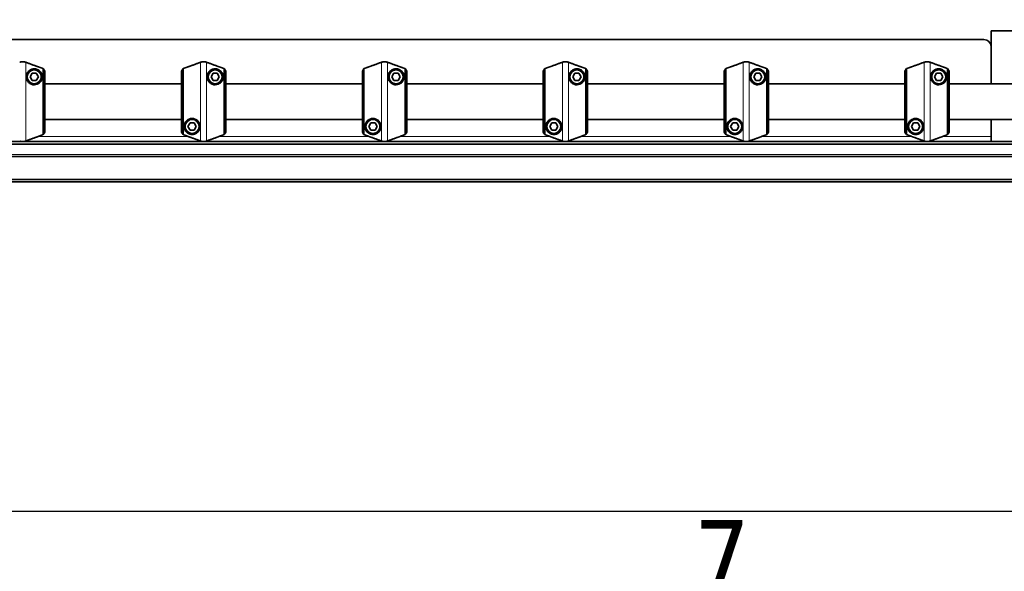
# Model space of a CAD drawing. Header units: millimetres. Extents: x 0 to 7128, y 0 to 5040.
# Tile 10 of 215: x 943 to 1498, y 86 to 397. Entities that reach past the tile are written whole.
import ezdxf

# ---------------------------------------------------------------- set-up
doc = ezdxf.new("R2010")
doc.units = ezdxf.units.MM
doc.header["$LTSCALE"] = 12
doc.layers.get('0').update_dxf_attribs({"lineweight": 25})
for name, color, linetype, lineweight in [('Geometria schizzo (ISO)', 7, 'Continuous', 25), ('Simbolo (ISO)', 7, 'Continuous', 25), ('Spigoli visibili(ISO)', 7, 'Continuous', 35)]:
    doc.layers.add(name, color=color, linetype=linetype, lineweight=lineweight)
doc.layers.add('Spigoli tangenti visibili(ISO)', color=7, linetype='Continuous', lineweight=15, true_color=0x00803f)
doc.styles.add('Testo nota (ISO)', font='tahoma.ttf')

# ---------------------------------------------------------------- blocks, each defined once
blk = doc.blocks.new('Bordi Bordo di default')
at = {"layer": 'Geometria schizzo (ISO)', "flags": 128}
blk.add_lwpolyline([(10, 10), (10, 410), (584, 410), (584, 10), (10, 10)], dxfattribs=at)
at = {"layer": 'Simbolo (ISO)', "insert": (110.291, 6.1), "char_height": 3.5, "attachment_point": 7, "style": 'Testo nota (ISO)'}
blk.add_mtext('7', dxfattribs=at)

msp = doc.modelspace()

# ---------------------------------------------------------------- linework, layer by layer
at = {"layer": 'Spigoli tangenti visibili(ISO)'}
for p, q in [((946.636, 329), (946.636, 373.394)), ((1045.216, 329), (1045.216, 373.394)), ((1048.636, 329), (1048.636, 373.394)), ((1147.216, 329), (1147.216, 373.394)), ((1150.636, 329), (1150.636, 373.394)), ((1249.216, 329), (1249.216, 373.394)), ((1252.636, 329), (1252.636, 373.394)), ((1351.216, 329), (1351.216, 373.394)), ((1354.636, 329), (1354.636, 373.394)), ((1453.216, 329), (1453.216, 373.394)), ((1456.636, 329), (1456.636, 373.394)), ((953.741, 331.586), (1038.111, 331.586)), ((1055.741, 331.586), (1140.111, 331.586)), ((1157.741, 331.586), (1242.111, 331.586)), ((1259.741, 331.586), (1344.111, 331.586)), ((1361.741, 331.586), (1446.111, 331.586)), ((1463.741, 331.586), (1490.926, 331.586)), ((675.926, 321.369), (2355.926, 321.369))]:
    msp.add_line(p, q, dxfattribs=at)
for centre in [(951.426, 365.197), (1053.426, 365.197), (1155.426, 365.197), (1257.426, 365.197), (1359.426, 365.197), (1461.426, 365.197), (1040.426, 337.197), (1142.426, 337.197), (1244.426, 337.197), (1346.426, 337.197), (1448.426, 337.197)]:
    msp.add_circle(centre, 3.75, dxfattribs=at)
at = {"layer": 'Spigoli visibili(ISO)'}
for p, q in [((1490.926, 361.197), (1490.926, 391.197)), ((1490.926, 391.197), (1513.426, 391.197)), ((712.926, 386.21), (1486.926, 386.21)), ((949.116, 365.197), (950.271, 367.197)), ((950.271, 367.197), (952.58, 367.197)), ((952.58, 367.197), (953.735, 365.197)), ((957.426, 368.467), (956.486, 369.809)), ((956.486, 332.586), (956.486, 369.809)), ((957.426, 368.467), (957.426, 333.928)), ((1035.365, 369.809), (1034.426, 368.467)), ((1034.426, 333.928), (1034.426, 368.467)), ((1035.365, 369.809), (1035.365, 332.586)), ((1051.116, 365.197), (1052.271, 367.197)), ((1052.271, 367.197), (1054.58, 367.197)), ((1054.58, 367.197), (1055.735, 365.197)), ((1059.426, 368.467), (1058.486, 369.809)), ((1058.486, 332.586), (1058.486, 369.809)), ((1059.426, 368.467), (1059.426, 333.928)), ((1137.365, 369.809), (1136.426, 368.467)), ((1136.426, 333.928), (1136.426, 368.467)), ((1137.365, 369.809), (1137.365, 332.586)), ((1153.116, 365.197), (1154.271, 367.197)), ((1154.271, 367.197), (1156.58, 367.197)), ((1156.58, 367.197), (1157.735, 365.197)), ((1161.426, 368.467), (1160.486, 369.809)), ((1160.486, 332.586), (1160.486, 369.809)), ((1161.426, 368.467), (1161.426, 333.928)), ((1239.365, 369.809), (1238.426, 368.467)), ((1238.426, 333.928), (1238.426, 368.467)), ((1239.365, 369.809), (1239.365, 332.586)), ((1255.116, 365.197), (1256.271, 367.197)), ((1256.271, 367.197), (1258.58, 367.197)), ((1258.58, 367.197), (1259.735, 365.197)), ((1263.426, 368.467), (1262.486, 369.809)), ((1262.486, 332.586), (1262.486, 369.809)), ((1263.426, 368.467), (1263.426, 333.928)), ((1341.365, 369.809), (1340.426, 368.467)), ((1340.426, 333.928), (1340.426, 368.467)), ((1341.365, 369.809), (1341.365, 332.586)), ((1357.116, 365.197), (1358.271, 367.197)), ((1358.271, 367.197), (1360.58, 367.197)), ((1360.58, 367.197), (1361.735, 365.197)), ((1365.426, 368.467), (1364.486, 369.809)), ((1364.486, 332.586), (1364.486, 369.809)), ((1365.426, 368.467), (1365.426, 333.928)), ((1443.365, 369.809), (1442.426, 368.467)), ((1442.426, 333.928), (1442.426, 368.467)), ((1443.365, 369.809), (1443.365, 332.586)), ((1459.116, 365.197), (1460.271, 367.197)), ((1460.271, 367.197), (1462.58, 367.197)), ((1462.58, 367.197), (1463.735, 365.197)), ((1467.426, 368.467), (1466.486, 369.809)), ((1466.486, 332.586), (1466.486, 369.809)), ((1467.426, 368.467), (1467.426, 333.928)), ((950.271, 363.197), (949.116, 365.197)), ((952.58, 363.197), (950.271, 363.197)), ((953.735, 365.197), (952.58, 363.197)), ((1034.426, 361.197), (957.426, 361.197)), ((1052.271, 363.197), (1051.116, 365.197)), ((1054.58, 363.197), (1052.271, 363.197)), ((1055.735, 365.197), (1054.58, 363.197)), ((1136.426, 361.197), (1059.426, 361.197)), ((1154.271, 363.197), (1153.116, 365.197)), ((1156.58, 363.197), (1154.271, 363.197)), ((1157.735, 365.197), (1156.58, 363.197)), ((1238.426, 361.197), (1161.426, 361.197)), ((1256.271, 363.197), (1255.116, 365.197)), ((1258.58, 363.197), (1256.271, 363.197)), ((1259.735, 365.197), (1258.58, 363.197)), ((1340.426, 361.197), (1263.426, 361.197)), ((1358.271, 363.197), (1357.116, 365.197)), ((1360.58, 363.197), (1358.271, 363.197)), ((1361.735, 365.197), (1360.58, 363.197)), ((1442.426, 361.197), (1365.426, 361.197)), ((1460.271, 363.197), (1459.116, 365.197)), ((1462.58, 363.197), (1460.271, 363.197)), ((1463.735, 365.197), (1462.58, 363.197)), ((1505.926, 361.197), (1467.426, 361.197)), ((1034.426, 341.197), (957.426, 341.197)), ((1038.116, 337.197), (1039.271, 339.197)), ((1039.271, 339.197), (1041.58, 339.197)), ((1041.58, 339.197), (1042.735, 337.197)), ((1136.426, 341.197), (1059.426, 341.197)), ((1140.116, 337.197), (1141.271, 339.197)), ((1141.271, 339.197), (1143.58, 339.197)), ((1143.58, 339.197), (1144.735, 337.197)), ((1238.426, 341.197), (1161.426, 341.197)), ((1242.116, 337.197), (1243.271, 339.197)), ((1243.271, 339.197), (1245.58, 339.197)), ((1245.58, 339.197), (1246.735, 337.197)), ((1340.426, 341.197), (1263.426, 341.197)), ((1344.116, 337.197), (1345.271, 339.197)), ((1345.271, 339.197), (1347.58, 339.197)), ((1347.58, 339.197), (1348.735, 337.197)), ((1442.426, 341.197), (1365.426, 341.197)), ((1446.116, 337.197), (1447.271, 339.197)), ((1447.271, 339.197), (1449.58, 339.197)), ((1449.58, 339.197), (1450.735, 337.197)), ((1505.926, 341.197), (1467.426, 341.197)), ((1490.926, 328.682), (1490.926, 341.197)), ((956.486, 332.586), (957.426, 333.928)), ((1034.426, 333.928), (1035.365, 332.586)), ((1039.271, 335.197), (1038.116, 337.197)), ((1041.58, 335.197), (1039.271, 335.197)), ((1042.735, 337.197), (1041.58, 335.197)), ((1058.486, 332.586), (1059.426, 333.928)), ((1136.426, 333.928), (1137.365, 332.586)), ((1141.271, 335.197), (1140.116, 337.197)), ((1143.58, 335.197), (1141.271, 335.197)), ((1144.735, 337.197), (1143.58, 335.197)), ((1160.486, 332.586), (1161.426, 333.928)), ((1238.426, 333.928), (1239.365, 332.586)), ((1243.271, 335.197), (1242.116, 337.197)), ((1245.58, 335.197), (1243.271, 335.197)), ((1246.735, 337.197), (1245.58, 335.197)), ((1262.486, 332.586), (1263.426, 333.928)), ((1340.426, 333.928), (1341.365, 332.586)), ((1345.271, 335.197), (1344.116, 337.197)), ((1347.58, 335.197), (1345.271, 335.197)), ((1348.735, 337.197), (1347.58, 335.197)), ((1364.486, 332.586), (1365.426, 333.928)), ((1442.426, 333.928), (1443.365, 332.586)), ((1447.271, 335.197), (1446.116, 337.197)), ((1449.58, 335.197), (1447.271, 335.197)), ((1450.735, 337.197), (1449.58, 335.197)), ((1466.486, 332.586), (1467.426, 333.928)), ((693.926, 328.682), (2337.926, 328.682)), ((677.926, 327.268), (2353.926, 327.268)), ((2355.926, 320.197), (675.926, 320.197)), ((2423.926, 307.338), (607.926, 307.338)), ((2423.926, 306.042), (607.926, 306.042))]:
    msp.add_line(p, q, dxfattribs=at)
for centre in [(951.426, 365.197), (1053.426, 365.197), (1155.426, 365.197), (1257.426, 365.197), (1359.426, 365.197), (1461.426, 365.197), (1040.426, 337.197), (1142.426, 337.197), (1244.426, 337.197), (1346.426, 337.197), (1448.426, 337.197)]:
    msp.add_circle(centre, 4.25, dxfattribs=at)
msp.add_ellipse((1486.926, 382.27), major_axis=(4, 0), ratio=0.9848078, start_param=0, end_param=1.5707963, dxfattribs=at)
for points, knots in [([(946.636, 373.394), (946.405, 373.478), (946.155, 373.549), (945.571, 373.665), (945.234, 373.696), (944.926, 373.696), (944.617, 373.696), (944.28, 373.665), (943.697, 373.549), (943.447, 373.478), (943.216, 373.394)], [-0.16372396, -0.16372396, -0.16372396, -0.16372396, -0.09255801, -0.09255801, 0, 0, 0, 0.09255801, 0.09255801, 0.16372396, 0.16372396, 0.16372396, 0.16372396]), ([(1048.636, 373.394), (1048.405, 373.478), (1048.155, 373.549), (1047.571, 373.665), (1047.234, 373.696), (1046.926, 373.696), (1046.617, 373.696), (1046.28, 373.665), (1045.697, 373.549), (1045.447, 373.478), (1045.216, 373.394)], [-0.16372396, -0.16372396, -0.16372396, -0.16372396, -0.09255801, -0.09255801, 0, 0, 0, 0.09255801, 0.09255801, 0.16372396, 0.16372396, 0.16372396, 0.16372396]), ([(1150.636, 373.394), (1150.405, 373.478), (1150.155, 373.549), (1149.571, 373.665), (1149.234, 373.696), (1148.926, 373.696), (1148.617, 373.696), (1148.28, 373.665), (1147.697, 373.549), (1147.447, 373.478), (1147.216, 373.394)], [-0.16372396, -0.16372396, -0.16372396, -0.16372396, -0.09255801, -0.09255801, 0, 0, 0, 0.09255801, 0.09255801, 0.16372396, 0.16372396, 0.16372396, 0.16372396]), ([(1252.636, 373.394), (1252.405, 373.478), (1252.155, 373.549), (1251.571, 373.665), (1251.234, 373.696), (1250.926, 373.696), (1250.617, 373.696), (1250.28, 373.665), (1249.697, 373.549), (1249.447, 373.478), (1249.216, 373.394)], [-0.16372396, -0.16372396, -0.16372396, -0.16372396, -0.09255801, -0.09255801, 0, 0, 0, 0.09255801, 0.09255801, 0.16372396, 0.16372396, 0.16372396, 0.16372396]), ([(1354.636, 373.394), (1354.405, 373.478), (1354.155, 373.549), (1353.571, 373.665), (1353.234, 373.696), (1352.926, 373.696), (1352.617, 373.696), (1352.28, 373.665), (1351.697, 373.549), (1351.447, 373.478), (1351.216, 373.394)], [-0.16372396, -0.16372396, -0.16372396, -0.16372396, -0.09255801, -0.09255801, 0, 0, 0, 0.09255801, 0.09255801, 0.16372396, 0.16372396, 0.16372396, 0.16372396]), ([(1456.636, 373.394), (1456.405, 373.478), (1456.155, 373.549), (1455.571, 373.665), (1455.234, 373.696), (1454.926, 373.696), (1454.617, 373.696), (1454.28, 373.665), (1453.697, 373.549), (1453.447, 373.478), (1453.216, 373.394)], [-0.16372396, -0.16372396, -0.16372396, -0.16372396, -0.09255801, -0.09255801, 0, 0, 0, 0.09255801, 0.09255801, 0.16372396, 0.16372396, 0.16372396, 0.16372396]), ([(950.681, 360.759), (950.107, 360.856), (949.5, 361.081), (948.438, 361.773), (947.984, 362.239), (947.28, 363.314), (947.053, 363.965), (946.882, 365.206), (946.937, 365.795), (947.219, 366.925), (947.518, 367.514), (948.293, 368.487), (948.766, 368.87), (949.71, 369.389), (950.248, 369.581), (951.136, 369.698), (951.443, 369.709), (951.934, 369.671), (952.103, 369.65), (952.459, 369.581), (952.646, 369.534), (953.041, 369.402), (953.246, 369.318), (953.629, 369.127), (953.809, 369.019), (954.441, 368.588), (954.841, 368.163), (955.475, 367.263), (955.729, 366.662), (955.968, 365.393), (955.946, 364.724), (955.668, 363.609), (955.436, 363.068), (954.734, 362.088), (954.264, 361.651), (953.333, 361.094), (952.841, 360.891), (951.781, 360.679), (951.214, 360.67), (950.681, 360.759)], [0, 0, 0, 0, 0.1832497, 0.1832497, 0.3664995, 0.3664995, 0.5839853, 0.5839853, 0.8014712, 0.8014712, 1.0856729, 1.0856729, 1.3698745, 1.3698745, 1.6301332, 1.6301332, 1.7602625, 1.7602625, 1.8253271, 1.8253271, 1.8903918, 1.8903918, 1.9515842, 1.9515842, 2.0127765, 2.0127765, 2.2083595, 2.2083595, 2.4815171, 2.4815171, 2.7546748, 2.7546748, 2.9771542, 2.9771542, 3.1996335, 3.1996335, 3.3698741, 3.3698741, 3.5401146, 3.5401146, 3.5401146, 3.5401146]), ([(1052.681, 360.759), (1052.107, 360.856), (1051.5, 361.081), (1050.438, 361.773), (1049.984, 362.239), (1049.28, 363.314), (1049.053, 363.965), (1048.882, 365.206), (1048.937, 365.795), (1049.219, 366.925), (1049.518, 367.514), (1050.293, 368.487), (1050.766, 368.87), (1051.71, 369.389), (1052.248, 369.581), (1053.136, 369.698), (1053.443, 369.709), (1053.934, 369.671), (1054.103, 369.65), (1054.459, 369.581), (1054.646, 369.534), (1055.041, 369.402), (1055.246, 369.318), (1055.629, 369.127), (1055.809, 369.019), (1056.441, 368.588), (1056.841, 368.163), (1057.475, 367.263), (1057.729, 366.662), (1057.968, 365.393), (1057.946, 364.724), (1057.668, 363.609), (1057.436, 363.068), (1056.734, 362.088), (1056.264, 361.651), (1055.333, 361.094), (1054.841, 360.891), (1053.781, 360.679), (1053.214, 360.67), (1052.681, 360.759)], [0, 0, 0, 0, 0.1832497, 0.1832497, 0.3664995, 0.3664995, 0.5839853, 0.5839853, 0.8014712, 0.8014712, 1.0856729, 1.0856729, 1.3698745, 1.3698745, 1.6301332, 1.6301332, 1.7602625, 1.7602625, 1.8253271, 1.8253271, 1.8903918, 1.8903918, 1.9515842, 1.9515842, 2.0127765, 2.0127765, 2.2083595, 2.2083595, 2.4815171, 2.4815171, 2.7546748, 2.7546748, 2.9771542, 2.9771542, 3.1996335, 3.1996335, 3.3698741, 3.3698741, 3.5401146, 3.5401146, 3.5401146, 3.5401146]), ([(1154.681, 360.759), (1154.107, 360.856), (1153.5, 361.081), (1152.438, 361.773), (1151.984, 362.239), (1151.28, 363.314), (1151.053, 363.965), (1150.882, 365.206), (1150.937, 365.795), (1151.219, 366.925), (1151.518, 367.514), (1152.293, 368.487), (1152.766, 368.87), (1153.71, 369.389), (1154.248, 369.581), (1155.136, 369.698), (1155.443, 369.709), (1155.934, 369.671), (1156.103, 369.65), (1156.459, 369.581), (1156.646, 369.534), (1157.041, 369.402), (1157.246, 369.318), (1157.629, 369.127), (1157.809, 369.019), (1158.441, 368.588), (1158.841, 368.163), (1159.475, 367.263), (1159.729, 366.662), (1159.968, 365.393), (1159.946, 364.724), (1159.668, 363.609), (1159.436, 363.068), (1158.734, 362.088), (1158.264, 361.651), (1157.333, 361.094), (1156.841, 360.891), (1155.781, 360.679), (1155.214, 360.67), (1154.681, 360.759)], [0, 0, 0, 0, 0.1832497, 0.1832497, 0.3664995, 0.3664995, 0.5839853, 0.5839853, 0.8014712, 0.8014712, 1.0856729, 1.0856729, 1.3698745, 1.3698745, 1.6301332, 1.6301332, 1.7602625, 1.7602625, 1.8253271, 1.8253271, 1.8903918, 1.8903918, 1.9515842, 1.9515842, 2.0127765, 2.0127765, 2.2083595, 2.2083595, 2.4815171, 2.4815171, 2.7546748, 2.7546748, 2.9771542, 2.9771542, 3.1996335, 3.1996335, 3.3698741, 3.3698741, 3.5401146, 3.5401146, 3.5401146, 3.5401146]), ([(1256.681, 360.759), (1256.107, 360.856), (1255.5, 361.081), (1254.438, 361.773), (1253.984, 362.239), (1253.28, 363.314), (1253.053, 363.965), (1252.882, 365.206), (1252.937, 365.795), (1253.219, 366.925), (1253.518, 367.514), (1254.293, 368.487), (1254.766, 368.87), (1255.71, 369.389), (1256.248, 369.581), (1257.136, 369.698), (1257.443, 369.709), (1257.934, 369.671), (1258.103, 369.65), (1258.459, 369.581), (1258.646, 369.534), (1259.041, 369.402), (1259.246, 369.318), (1259.629, 369.127), (1259.809, 369.019), (1260.441, 368.588), (1260.841, 368.163), (1261.475, 367.263), (1261.729, 366.662), (1261.968, 365.393), (1261.946, 364.724), (1261.668, 363.609), (1261.436, 363.068), (1260.734, 362.088), (1260.264, 361.651), (1259.333, 361.094), (1258.841, 360.891), (1257.781, 360.679), (1257.214, 360.67), (1256.681, 360.759)], [0, 0, 0, 0, 0.1832497, 0.1832497, 0.3664995, 0.3664995, 0.5839853, 0.5839853, 0.8014712, 0.8014712, 1.0856729, 1.0856729, 1.3698745, 1.3698745, 1.6301332, 1.6301332, 1.7602625, 1.7602625, 1.8253271, 1.8253271, 1.8903918, 1.8903918, 1.9515842, 1.9515842, 2.0127765, 2.0127765, 2.2083595, 2.2083595, 2.4815171, 2.4815171, 2.7546748, 2.7546748, 2.9771542, 2.9771542, 3.1996335, 3.1996335, 3.3698741, 3.3698741, 3.5401146, 3.5401146, 3.5401146, 3.5401146]), ([(1358.681, 360.759), (1358.107, 360.856), (1357.5, 361.081), (1356.438, 361.773), (1355.984, 362.239), (1355.28, 363.314), (1355.053, 363.965), (1354.882, 365.206), (1354.937, 365.795), (1355.219, 366.925), (1355.518, 367.514), (1356.293, 368.487), (1356.766, 368.87), (1357.71, 369.389), (1358.248, 369.581), (1359.136, 369.698), (1359.443, 369.709), (1359.934, 369.671), (1360.103, 369.65), (1360.459, 369.581), (1360.646, 369.534), (1361.041, 369.402), (1361.246, 369.318), (1361.629, 369.127), (1361.809, 369.019), (1362.441, 368.588), (1362.841, 368.163), (1363.475, 367.263), (1363.729, 366.662), (1363.968, 365.393), (1363.946, 364.724), (1363.668, 363.609), (1363.436, 363.068), (1362.734, 362.088), (1362.264, 361.651), (1361.333, 361.094), (1360.841, 360.891), (1359.781, 360.679), (1359.214, 360.67), (1358.681, 360.759)], [0, 0, 0, 0, 0.1832497, 0.1832497, 0.3664995, 0.3664995, 0.5839853, 0.5839853, 0.8014712, 0.8014712, 1.0856729, 1.0856729, 1.3698745, 1.3698745, 1.6301332, 1.6301332, 1.7602625, 1.7602625, 1.8253271, 1.8253271, 1.8903918, 1.8903918, 1.9515842, 1.9515842, 2.0127765, 2.0127765, 2.2083595, 2.2083595, 2.4815171, 2.4815171, 2.7546748, 2.7546748, 2.9771542, 2.9771542, 3.1996335, 3.1996335, 3.3698741, 3.3698741, 3.5401146, 3.5401146, 3.5401146, 3.5401146]), ([(1460.681, 360.759), (1460.107, 360.856), (1459.5, 361.081), (1458.438, 361.773), (1457.984, 362.239), (1457.28, 363.314), (1457.053, 363.965), (1456.882, 365.206), (1456.937, 365.795), (1457.219, 366.925), (1457.518, 367.514), (1458.293, 368.487), (1458.766, 368.87), (1459.71, 369.389), (1460.248, 369.581), (1461.136, 369.698), (1461.443, 369.709), (1461.934, 369.671), (1462.103, 369.65), (1462.459, 369.581), (1462.646, 369.534), (1463.041, 369.402), (1463.246, 369.318), (1463.629, 369.127), (1463.809, 369.019), (1464.441, 368.588), (1464.841, 368.163), (1465.475, 367.263), (1465.729, 366.662), (1465.968, 365.393), (1465.946, 364.724), (1465.668, 363.609), (1465.436, 363.068), (1464.734, 362.088), (1464.264, 361.651), (1463.333, 361.094), (1462.841, 360.891), (1461.781, 360.679), (1461.214, 360.67), (1460.681, 360.759)], [0, 0, 0, 0, 0.1832497, 0.1832497, 0.3664995, 0.3664995, 0.5839853, 0.5839853, 0.8014712, 0.8014712, 1.0856729, 1.0856729, 1.3698745, 1.3698745, 1.6301332, 1.6301332, 1.7602625, 1.7602625, 1.8253271, 1.8253271, 1.8903918, 1.8903918, 1.9515842, 1.9515842, 2.0127765, 2.0127765, 2.2083595, 2.2083595, 2.4815171, 2.4815171, 2.7546748, 2.7546748, 2.9771542, 2.9771542, 3.1996335, 3.1996335, 3.3698741, 3.3698741, 3.5401146, 3.5401146, 3.5401146, 3.5401146]), ([(1041.171, 341.635), (1041.745, 341.539), (1042.352, 341.313), (1043.413, 340.622), (1043.868, 340.155), (1044.572, 339.081), (1044.799, 338.43), (1044.969, 337.189), (1044.914, 336.599), (1044.633, 335.47), (1044.333, 334.88), (1043.559, 333.908), (1043.085, 333.524), (1042.141, 333.005), (1041.603, 332.813), (1040.715, 332.697), (1040.409, 332.685), (1039.918, 332.723), (1039.749, 332.745), (1039.393, 332.814), (1039.206, 332.86), (1038.81, 332.992), (1038.605, 333.076), (1038.222, 333.268), (1038.043, 333.375), (1037.41, 333.807), (1037.011, 334.231), (1036.377, 335.131), (1036.122, 335.732), (1035.884, 337.002), (1035.906, 337.67), (1036.184, 338.786), (1036.416, 339.326), (1037.117, 340.306), (1037.588, 340.743), (1038.519, 341.3), (1039.011, 341.503), (1040.07, 341.716), (1040.638, 341.725), (1041.171, 341.635)], [0, 0, 0, 0, 0.1832497, 0.1832497, 0.3664995, 0.3664995, 0.5839853, 0.5839853, 0.8014712, 0.8014712, 1.0856729, 1.0856729, 1.3698745, 1.3698745, 1.6301332, 1.6301332, 1.7602625, 1.7602625, 1.8253271, 1.8253271, 1.8903918, 1.8903918, 1.9515842, 1.9515842, 2.0127765, 2.0127765, 2.2083595, 2.2083595, 2.4815171, 2.4815171, 2.7546748, 2.7546748, 2.9771542, 2.9771542, 3.1996335, 3.1996335, 3.3698741, 3.3698741, 3.5401146, 3.5401146, 3.5401146, 3.5401146]), ([(1143.171, 341.635), (1143.745, 341.539), (1144.352, 341.313), (1145.413, 340.622), (1145.868, 340.155), (1146.572, 339.081), (1146.799, 338.43), (1146.969, 337.189), (1146.914, 336.599), (1146.633, 335.47), (1146.333, 334.88), (1145.559, 333.908), (1145.085, 333.524), (1144.141, 333.005), (1143.603, 332.813), (1142.715, 332.697), (1142.409, 332.685), (1141.918, 332.723), (1141.749, 332.745), (1141.393, 332.814), (1141.206, 332.86), (1140.81, 332.992), (1140.605, 333.076), (1140.222, 333.268), (1140.043, 333.375), (1139.41, 333.807), (1139.011, 334.231), (1138.377, 335.131), (1138.122, 335.732), (1137.884, 337.002), (1137.906, 337.67), (1138.184, 338.786), (1138.416, 339.326), (1139.117, 340.306), (1139.588, 340.743), (1140.519, 341.3), (1141.011, 341.503), (1142.07, 341.716), (1142.638, 341.725), (1143.171, 341.635)], [0, 0, 0, 0, 0.1832497, 0.1832497, 0.3664995, 0.3664995, 0.5839853, 0.5839853, 0.8014712, 0.8014712, 1.0856729, 1.0856729, 1.3698745, 1.3698745, 1.6301332, 1.6301332, 1.7602625, 1.7602625, 1.8253271, 1.8253271, 1.8903918, 1.8903918, 1.9515842, 1.9515842, 2.0127765, 2.0127765, 2.2083595, 2.2083595, 2.4815171, 2.4815171, 2.7546748, 2.7546748, 2.9771542, 2.9771542, 3.1996335, 3.1996335, 3.3698741, 3.3698741, 3.5401146, 3.5401146, 3.5401146, 3.5401146]), ([(1245.171, 341.635), (1245.745, 341.539), (1246.352, 341.313), (1247.413, 340.622), (1247.868, 340.155), (1248.572, 339.081), (1248.799, 338.43), (1248.969, 337.189), (1248.914, 336.599), (1248.633, 335.47), (1248.333, 334.88), (1247.559, 333.908), (1247.085, 333.524), (1246.141, 333.005), (1245.603, 332.813), (1244.715, 332.697), (1244.409, 332.685), (1243.918, 332.723), (1243.749, 332.745), (1243.393, 332.814), (1243.206, 332.86), (1242.81, 332.992), (1242.605, 333.076), (1242.222, 333.268), (1242.043, 333.375), (1241.41, 333.807), (1241.011, 334.231), (1240.377, 335.131), (1240.122, 335.732), (1239.884, 337.002), (1239.906, 337.67), (1240.184, 338.786), (1240.416, 339.326), (1241.117, 340.306), (1241.588, 340.743), (1242.519, 341.3), (1243.011, 341.503), (1244.07, 341.716), (1244.638, 341.725), (1245.171, 341.635)], [0, 0, 0, 0, 0.1832497, 0.1832497, 0.3664995, 0.3664995, 0.5839853, 0.5839853, 0.8014712, 0.8014712, 1.0856729, 1.0856729, 1.3698745, 1.3698745, 1.6301332, 1.6301332, 1.7602625, 1.7602625, 1.8253271, 1.8253271, 1.8903918, 1.8903918, 1.9515842, 1.9515842, 2.0127765, 2.0127765, 2.2083595, 2.2083595, 2.4815171, 2.4815171, 2.7546748, 2.7546748, 2.9771542, 2.9771542, 3.1996335, 3.1996335, 3.3698741, 3.3698741, 3.5401146, 3.5401146, 3.5401146, 3.5401146]), ([(1347.171, 341.635), (1347.745, 341.539), (1348.352, 341.313), (1349.413, 340.622), (1349.868, 340.155), (1350.572, 339.081), (1350.799, 338.43), (1350.969, 337.189), (1350.914, 336.599), (1350.633, 335.47), (1350.333, 334.88), (1349.559, 333.908), (1349.085, 333.524), (1348.141, 333.005), (1347.603, 332.813), (1346.715, 332.697), (1346.409, 332.685), (1345.918, 332.723), (1345.749, 332.745), (1345.393, 332.814), (1345.206, 332.86), (1344.81, 332.992), (1344.605, 333.076), (1344.222, 333.268), (1344.043, 333.375), (1343.41, 333.807), (1343.011, 334.231), (1342.377, 335.131), (1342.122, 335.732), (1341.884, 337.002), (1341.906, 337.67), (1342.184, 338.786), (1342.416, 339.326), (1343.117, 340.306), (1343.588, 340.743), (1344.519, 341.3), (1345.011, 341.503), (1346.07, 341.716), (1346.638, 341.725), (1347.171, 341.635)], [0, 0, 0, 0, 0.1832497, 0.1832497, 0.3664995, 0.3664995, 0.5839853, 0.5839853, 0.8014712, 0.8014712, 1.0856729, 1.0856729, 1.3698745, 1.3698745, 1.6301332, 1.6301332, 1.7602625, 1.7602625, 1.8253271, 1.8253271, 1.8903918, 1.8903918, 1.9515842, 1.9515842, 2.0127765, 2.0127765, 2.2083595, 2.2083595, 2.4815171, 2.4815171, 2.7546748, 2.7546748, 2.9771542, 2.9771542, 3.1996335, 3.1996335, 3.3698741, 3.3698741, 3.5401146, 3.5401146, 3.5401146, 3.5401146]), ([(1449.171, 341.635), (1449.745, 341.539), (1450.352, 341.313), (1451.413, 340.622), (1451.868, 340.155), (1452.572, 339.081), (1452.799, 338.43), (1452.969, 337.189), (1452.914, 336.599), (1452.633, 335.47), (1452.333, 334.88), (1451.559, 333.908), (1451.085, 333.524), (1450.141, 333.005), (1449.603, 332.813), (1448.715, 332.697), (1448.409, 332.685), (1447.918, 332.723), (1447.749, 332.745), (1447.393, 332.814), (1447.206, 332.86), (1446.81, 332.992), (1446.605, 333.076), (1446.222, 333.268), (1446.043, 333.375), (1445.41, 333.807), (1445.011, 334.231), (1444.377, 335.131), (1444.122, 335.732), (1443.884, 337.002), (1443.906, 337.67), (1444.184, 338.786), (1444.416, 339.326), (1445.117, 340.306), (1445.588, 340.743), (1446.519, 341.3), (1447.011, 341.503), (1448.07, 341.716), (1448.638, 341.725), (1449.171, 341.635)], [0, 0, 0, 0, 0.1832497, 0.1832497, 0.3664995, 0.3664995, 0.5839853, 0.5839853, 0.8014712, 0.8014712, 1.0856729, 1.0856729, 1.3698745, 1.3698745, 1.6301332, 1.6301332, 1.7602625, 1.7602625, 1.8253271, 1.8253271, 1.8903918, 1.8903918, 1.9515842, 1.9515842, 2.0127765, 2.0127765, 2.2083595, 2.2083595, 2.4815171, 2.4815171, 2.7546748, 2.7546748, 2.9771542, 2.9771542, 3.1996335, 3.1996335, 3.3698741, 3.3698741, 3.5401146, 3.5401146, 3.5401146, 3.5401146]), ([(943.216, 329), (943.447, 328.916), (943.697, 328.845), (944.28, 328.729), (944.617, 328.699), (944.926, 328.699), (945.234, 328.699), (945.571, 328.729), (946.155, 328.845), (946.405, 328.916), (946.636, 329)], [-0.16372396, -0.16372396, -0.16372396, -0.16372396, -0.09255801, -0.09255801, 0, 0, 0, 0.09255801, 0.09255801, 0.16372396, 0.16372396, 0.16372396, 0.16372396]), ([(1045.216, 329), (1045.447, 328.916), (1045.697, 328.845), (1046.28, 328.729), (1046.617, 328.699), (1046.926, 328.699), (1047.234, 328.699), (1047.571, 328.729), (1048.155, 328.845), (1048.405, 328.916), (1048.636, 329)], [-0.16372396, -0.16372396, -0.16372396, -0.16372396, -0.09255801, -0.09255801, 0, 0, 0, 0.09255801, 0.09255801, 0.16372396, 0.16372396, 0.16372396, 0.16372396]), ([(1147.216, 329), (1147.447, 328.916), (1147.697, 328.845), (1148.28, 328.729), (1148.617, 328.699), (1148.926, 328.699), (1149.234, 328.699), (1149.571, 328.729), (1150.155, 328.845), (1150.405, 328.916), (1150.636, 329)], [-0.16372396, -0.16372396, -0.16372396, -0.16372396, -0.09255801, -0.09255801, 0, 0, 0, 0.09255801, 0.09255801, 0.16372396, 0.16372396, 0.16372396, 0.16372396]), ([(1249.216, 329), (1249.447, 328.916), (1249.697, 328.845), (1250.28, 328.729), (1250.617, 328.699), (1250.926, 328.699), (1251.234, 328.699), (1251.571, 328.729), (1252.155, 328.845), (1252.405, 328.916), (1252.636, 329)], [-0.16372396, -0.16372396, -0.16372396, -0.16372396, -0.09255801, -0.09255801, 0, 0, 0, 0.09255801, 0.09255801, 0.16372396, 0.16372396, 0.16372396, 0.16372396]), ([(1351.216, 329), (1351.447, 328.916), (1351.697, 328.845), (1352.28, 328.729), (1352.617, 328.699), (1352.926, 328.699), (1353.234, 328.699), (1353.571, 328.729), (1354.155, 328.845), (1354.405, 328.916), (1354.636, 329)], [-0.16372396, -0.16372396, -0.16372396, -0.16372396, -0.09255801, -0.09255801, 0, 0, 0, 0.09255801, 0.09255801, 0.16372396, 0.16372396, 0.16372396, 0.16372396]), ([(1453.216, 329), (1453.447, 328.916), (1453.697, 328.845), (1454.28, 328.729), (1454.617, 328.699), (1454.926, 328.699), (1455.234, 328.699), (1455.571, 328.729), (1456.155, 328.845), (1456.405, 328.916), (1456.636, 329)], [-0.16372396, -0.16372396, -0.16372396, -0.16372396, -0.09255801, -0.09255801, 0, 0, 0, 0.09255801, 0.09255801, 0.16372396, 0.16372396, 0.16372396, 0.16372396])]:
    msp.add_open_spline(points, degree=3, knots=knots, dxfattribs=at)
for points in [[(956.486, 369.809), (951.994, 371.444), (946.636, 373.394)], [(1045.216, 373.394), (1039.858, 371.444), (1035.365, 369.809)], [(1058.486, 369.809), (1053.994, 371.444), (1048.636, 373.394)], [(1147.216, 373.394), (1141.858, 371.444), (1137.365, 369.809)], [(1160.486, 369.809), (1155.994, 371.444), (1150.636, 373.394)], [(1249.216, 373.394), (1243.858, 371.444), (1239.365, 369.809)], [(1262.486, 369.809), (1257.994, 371.444), (1252.636, 373.394)], [(1351.216, 373.394), (1345.858, 371.444), (1341.365, 369.809)], [(1364.486, 369.809), (1359.994, 371.444), (1354.636, 373.394)], [(1453.216, 373.394), (1447.858, 371.444), (1443.365, 369.809)], [(1466.486, 369.809), (1461.994, 371.444), (1456.636, 373.394)], [(946.636, 329), (951.994, 330.95), (956.486, 332.586)], [(1035.365, 332.586), (1039.858, 330.95), (1045.216, 329)], [(1048.636, 329), (1053.994, 330.95), (1058.486, 332.586)], [(1137.365, 332.586), (1141.858, 330.95), (1147.216, 329)], [(1150.636, 329), (1155.994, 330.95), (1160.486, 332.586)], [(1239.365, 332.586), (1243.858, 330.95), (1249.216, 329)], [(1252.636, 329), (1257.994, 330.95), (1262.486, 332.586)], [(1341.365, 332.586), (1345.858, 330.95), (1351.216, 329)], [(1354.636, 329), (1359.994, 330.95), (1364.486, 332.586)], [(1443.365, 332.586), (1447.858, 330.95), (1453.216, 329)], [(1456.636, 329), (1461.994, 330.95), (1466.486, 332.586)]]:
    msp.add_rational_spline(points, [1, 1.00388159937, 1], degree=2, dxfattribs=at)

# ---------------------------------------------------------------- block references
at = {"xscale": 12, "yscale": 12, "zscale": 12}
msp.add_blockref('Bordi Bordo di default', (0, 0), dxfattribs=at)

doc.saveas('drawing.dxf')
